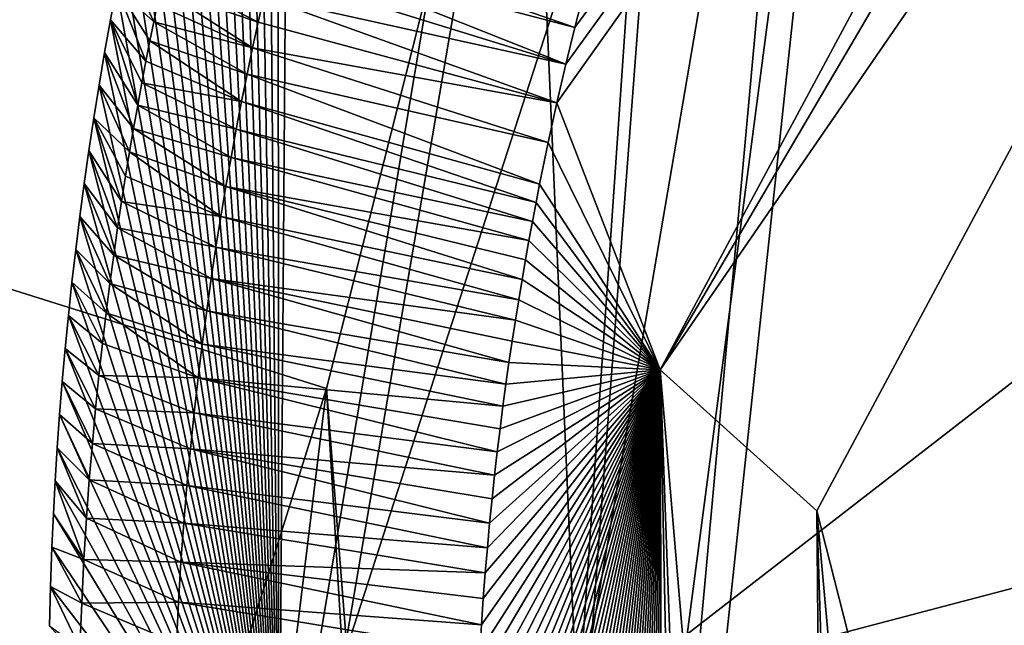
# Model space of a CAD drawing. Header units: millimetres. Extents: x -147 to 294, y -82 to 275.
# Tile 152 of 256: x 222.04 to 224.09, y 153.55 to 154.81. Entities that reach past the tile are written whole.
import ezdxf

# ---------------------------------------------------------------- set-up
doc = ezdxf.new("R2010")
doc.units = ezdxf.units.MM
doc.header["$LTSCALE"] = 67.506716
for name, color, linetype in [('1826', 7, 'CONTINUOUS'), ('3300', 7, 'CONTINUOUS'), ('3423', 7, 'CONTINUOUS'), ('3531', 7, 'CONTINUOUS'), ('3842', 7, 'CONTINUOUS'), ('3911', 7, 'CONTINUOUS'), ('3912', 7, 'CONTINUOUS'), ('3921', 7, 'CONTINUOUS'), ('3922', 7, 'CONTINUOUS'), ('3993', 7, 'CONTINUOUS'), ('3994', 7, 'CONTINUOUS'), ('3995', 7, 'CONTINUOUS'), ('3996', 7, 'CONTINUOUS'), ('3997', 7, 'CONTINUOUS'), ('762', 7, 'CONTINUOUS'), ('978', 7, 'CONTINUOUS')]:
    doc.layers.add(name, color=color, linetype=linetype)

msp = doc.modelspace()

# ---------------------------------------------------------------- linework, layer by layer
at = {"layer": '1826', "linetype": 'CONTINUOUS'}
for points in [[(216.0442, 162.2919, -24.5432), (208.6861, 158.6006, -27.3882), (222.136, 147.8485, -26.4113), (216.0442, 162.2919, -24.5432)], [(223.4599, 156.5902, -24.7119), (216.0442, 162.2919, -24.5432), (222.9578, 149.9564, -25.856), (223.4599, 156.5902, -24.7119)], [(222.9578, 149.9564, -25.856), (216.0442, 162.2919, -24.5432), (223.2893, 147.7271, -26.0178), (222.9578, 149.9564, -25.856)], [(223.2893, 147.7271, -26.0178), (216.0442, 162.2919, -24.5432), (222.7519, 147.7824, -26.1957), (223.2893, 147.7271, -26.0178)], [(222.7519, 147.7824, -26.1957), (216.0442, 162.2919, -24.5432), (222.136, 147.8485, -26.4113), (222.7519, 147.7824, -26.1957)], [(222.136, 147.8485, -26.4113), (208.6861, 158.6006, -27.3882), (221.514, 147.9182, -26.6418), (222.136, 147.8485, -26.4113)]]:
    msp.add_3dface(points, dxfattribs=at)
at = {"layer": '3300', "linetype": 'CONTINUOUS'}
for points in [[(223.4599, 156.5902, -24.7119), (222.9578, 149.9564, -25.856), (223.8761, 156.9551, -24.6531), (223.4599, 156.5902, -24.7119)], [(222.9578, 149.9564, -25.856), (223.1334, 150.0233, -25.8879), (223.8761, 156.9551, -24.6531), (222.9578, 149.9564, -25.856)], [(223.8761, 156.9551, -24.6531), (223.1334, 150.0233, -25.8879), (223.7389, 156.6563, -24.9092), (223.8761, 156.9551, -24.6531)], [(223.7389, 156.6563, -24.9092), (223.1334, 150.0233, -25.8879), (222.7102, 153.4755, -25.6773), (223.7389, 156.6563, -24.9092)]]:
    msp.add_3dface(points, dxfattribs=at)
at = {"layer": '3423', "linetype": 'CONTINUOUS'}
for points in [[(223.7389, 156.6563, -24.9092), (222.7102, 153.4755, -25.6773), (223.079, 155.6343, -26.0214), (223.7389, 156.6563, -24.9092)], [(223.079, 155.6343, -26.0214), (222.7102, 153.4755, -25.6773), (222.6768, 154.0417, -26.3854), (223.079, 155.6343, -26.0214)], [(222.6768, 154.0417, -26.3854), (222.7102, 153.4755, -25.6773), (222.9265, 150.8457, -26.7926), (222.6768, 154.0417, -26.3854)]]:
    msp.add_3dface(points, dxfattribs=at)
at = {"layer": '3531', "linetype": 'CONTINUOUS'}
for points in [[(221.8767, 156.2445, -26.5034), (223.079, 155.6343, -26.0214), (221.3794, 154.4489, -26.9387), (221.8767, 156.2445, -26.5034)], [(223.079, 155.6343, -26.0214), (222.6768, 154.0417, -26.3854), (221.3794, 154.4489, -26.9387), (223.079, 155.6343, -26.0214)], [(222.6768, 154.0417, -26.3854), (221.6122, 150.6551, -27.5605), (221.3794, 154.4489, -26.9387), (222.6768, 154.0417, -26.3854)], [(221.6122, 150.6551, -27.5605), (222.6768, 154.0417, -26.3854), (222.2774, 150.7523, -27.1741), (221.6122, 150.6551, -27.5605)], [(222.6768, 154.0417, -26.3854), (222.9265, 150.8457, -26.7926), (222.2774, 150.7523, -27.1741), (222.6768, 154.0417, -26.3854)]]:
    msp.add_3dface(points, dxfattribs=at)
at = {"layer": '3842', "linetype": 'CONTINUOUS'}
for points in [[(223.6966, 153.7869, -23.9178), (225.9175, 145.0693, -24.1648), (225.5381, 157.2287, -23.151), (223.6966, 153.7869, -23.9178)], [(224.0473, 149.9226, -24.2761), (225.9175, 145.0693, -24.1648), (223.6966, 153.7869, -23.9178), (224.0473, 149.9226, -24.2761)]]:
    msp.add_3dface(points, dxfattribs=at)
at = {"layer": '3911', "linetype": 'CONTINUOUS'}
for points in [[(223.1558, 154.6358, -26.0873), (225.2577, 157.5928, -23.5057), (223.1742, 154.7156, -26.0697), (223.1558, 154.6358, -26.0873)], [(225.2577, 157.5928, -23.5057), (223.1558, 154.6358, -26.0873), (223.3703, 154.08, -24.2859), (225.2577, 157.5928, -23.5057)], [(223.1742, 154.7156, -26.0697), (225.2577, 157.5928, -23.5057), (223.1929, 154.7923, -26.0526), (223.1742, 154.7156, -26.0697)], [(223.1929, 154.7923, -26.0526), (225.2577, 157.5928, -23.5057), (223.2117, 154.866, -26.036), (223.1929, 154.7923, -26.0526)], [(223.1558, 154.6358, -26.0873), (223.1376, 154.5528, -26.1053), (223.3703, 154.08, -24.2859), (223.1558, 154.6358, -26.0873)], [(223.1376, 154.5528, -26.1053), (223.1198, 154.4664, -26.1238), (223.3703, 154.08, -24.2859), (223.1376, 154.5528, -26.1053)], [(223.1198, 154.4664, -26.1238), (223.1123, 154.428, -26.1319), (223.3703, 154.08, -24.2859), (223.1198, 154.4664, -26.1238)], [(223.1123, 154.428, -26.1319), (223.1049, 154.389, -26.1402), (223.3703, 154.08, -24.2859), (223.1123, 154.428, -26.1319)], [(223.1049, 154.389, -26.1402), (223.0975, 154.3494, -26.1485), (223.3703, 154.08, -24.2859), (223.1049, 154.389, -26.1402)], [(223.0975, 154.3494, -26.1485), (223.0903, 154.309, -26.1568), (223.3703, 154.08, -24.2859), (223.0975, 154.3494, -26.1485)], [(223.0903, 154.309, -26.1568), (223.0832, 154.2678, -26.1653), (223.3703, 154.08, -24.2859), (223.0903, 154.309, -26.1568)], [(223.0832, 154.2678, -26.1653), (223.0762, 154.2259, -26.1739), (223.3703, 154.08, -24.2859), (223.0832, 154.2678, -26.1653)], [(223.0762, 154.2259, -26.1739), (223.0693, 154.1832, -26.1825), (223.3703, 154.08, -24.2859), (223.0762, 154.2259, -26.1739)], [(223.0693, 154.1832, -26.1825), (223.0626, 154.1397, -26.1913), (223.3703, 154.08, -24.2859), (223.0693, 154.1832, -26.1825)], [(223.0626, 154.1397, -26.1913), (223.056, 154.0955, -26.2001), (223.3703, 154.08, -24.2859), (223.0626, 154.1397, -26.1913)], [(223.056, 154.0955, -26.2001), (223.0497, 154.0504, -26.209), (223.3703, 154.08, -24.2859), (223.056, 154.0955, -26.2001)], [(222.983, 153.0748, -26.3792), (222.9833, 153.0101, -26.3888), (223.3703, 154.08, -24.2859), (222.983, 153.0748, -26.3792)], [(222.9833, 153.1382, -26.3695), (222.983, 153.0748, -26.3792), (223.3703, 154.08, -24.2859), (222.9833, 153.1382, -26.3695)], [(222.9833, 153.0101, -26.3888), (222.9842, 152.9441, -26.3984), (223.3703, 154.08, -24.2859), (222.9833, 153.0101, -26.3888)], [(222.9841, 153.2005, -26.3598), (222.9833, 153.1382, -26.3695), (223.3703, 154.08, -24.2859), (222.9841, 153.2005, -26.3598)], [(222.9855, 153.2616, -26.3501), (222.9841, 153.2005, -26.3598), (223.3703, 154.08, -24.2859), (222.9855, 153.2616, -26.3501)], [(222.9842, 152.9441, -26.3984), (222.9857, 152.8767, -26.408), (223.3703, 154.08, -24.2859), (222.9842, 152.9441, -26.3984)], [(222.9872, 153.3215, -26.3404), (222.9855, 153.2616, -26.3501), (223.3703, 154.08, -24.2859), (222.9872, 153.3215, -26.3404)], [(222.9857, 152.8767, -26.408), (222.988, 152.8079, -26.4175), (223.3703, 154.08, -24.2859), (222.9857, 152.8767, -26.408)], [(222.9895, 153.3803, -26.3307), (222.9872, 153.3215, -26.3404), (223.3703, 154.08, -24.2859), (222.9895, 153.3803, -26.3307)], [(222.988, 152.8079, -26.4175), (222.9909, 152.7374, -26.427), (223.3703, 154.08, -24.2859), (222.988, 152.8079, -26.4175)], [(222.9922, 153.4379, -26.3211), (222.9895, 153.3803, -26.3307), (223.3703, 154.08, -24.2859), (222.9922, 153.4379, -26.3211)], [(222.9909, 152.7374, -26.427), (222.9946, 152.6653, -26.4364), (223.3703, 154.08, -24.2859), (222.9909, 152.7374, -26.427)], [(222.9952, 153.4944, -26.3115), (222.9922, 153.4379, -26.3211), (223.3703, 154.08, -24.2859), (222.9952, 153.4944, -26.3115)], [(222.9946, 152.6653, -26.4364), (222.9992, 152.5916, -26.4457), (223.3703, 154.08, -24.2859), (222.9946, 152.6653, -26.4364)], [(222.9987, 153.5499, -26.3019), (222.9952, 153.4944, -26.3115), (223.3703, 154.08, -24.2859), (222.9987, 153.5499, -26.3019)], [(223.0025, 153.6044, -26.2923), (222.9987, 153.5499, -26.3019), (223.3703, 154.08, -24.2859), (223.0025, 153.6044, -26.2923)], [(222.9992, 152.5916, -26.4457), (223.0046, 152.5165, -26.4549), (223.3703, 154.08, -24.2859), (222.9992, 152.5916, -26.4457)], [(223.0066, 153.6579, -26.2828), (223.0025, 153.6044, -26.2923), (223.3703, 154.08, -24.2859), (223.0066, 153.6579, -26.2828)], [(223.0046, 152.5165, -26.4549), (223.0108, 152.44, -26.4639), (223.3703, 154.08, -24.2859), (223.0046, 152.5165, -26.4549)], [(223.0111, 153.7102, -26.2734), (223.0066, 153.6579, -26.2828), (223.3703, 154.08, -24.2859), (223.0111, 153.7102, -26.2734)], [(223.0108, 152.44, -26.4639), (223.018, 152.3622, -26.4727), (223.3703, 154.08, -24.2859), (223.0108, 152.44, -26.4639)], [(223.0158, 153.7615, -26.264), (223.0111, 153.7102, -26.2734), (223.3703, 154.08, -24.2859), (223.0158, 153.7615, -26.264)], [(223.0209, 153.8119, -26.2547), (223.0158, 153.7615, -26.264), (223.3703, 154.08, -24.2859), (223.0209, 153.8119, -26.2547)], [(223.018, 152.3622, -26.4727), (223.0261, 152.2832, -26.4813), (223.3703, 154.08, -24.2859), (223.018, 152.3622, -26.4727)], [(223.0262, 153.8614, -26.2454), (223.0209, 153.8119, -26.2547), (223.3703, 154.08, -24.2859), (223.0262, 153.8614, -26.2454)], [(223.0261, 152.2832, -26.4813), (223.0353, 152.2022, -26.4897), (223.3703, 154.08, -24.2859), (223.0261, 152.2832, -26.4813)], [(223.0317, 153.91, -26.2362), (223.0262, 153.8614, -26.2454), (223.3703, 154.08, -24.2859), (223.0317, 153.91, -26.2362)], [(223.0375, 153.9577, -26.227), (223.0317, 153.91, -26.2362), (223.3703, 154.08, -24.2859), (223.0375, 153.9577, -26.227)], [(223.0353, 152.2022, -26.4897), (223.0456, 152.1195, -26.4979), (223.3703, 154.08, -24.2859), (223.0353, 152.2022, -26.4897)], [(223.0435, 154.0045, -26.218), (223.0375, 153.9577, -26.227), (223.3703, 154.08, -24.2859), (223.0435, 154.0045, -26.218)], [(223.0497, 154.0504, -26.209), (223.0435, 154.0045, -26.218), (223.3703, 154.08, -24.2859), (223.0497, 154.0504, -26.209)], [(223.0456, 152.1195, -26.4979), (223.0571, 152.0354, -26.5057), (223.3703, 154.08, -24.2859), (223.0456, 152.1195, -26.4979)], [(223.0571, 152.0354, -26.5057), (223.0696, 151.9504, -26.5133), (223.3703, 154.08, -24.2859), (223.0571, 152.0354, -26.5057)], [(223.0696, 151.9504, -26.5133), (223.0832, 151.8649, -26.5203), (223.3703, 154.08, -24.2859), (223.0696, 151.9504, -26.5133)], [(223.0832, 151.8649, -26.5203), (223.0978, 151.7795, -26.527), (223.3703, 154.08, -24.2859), (223.0832, 151.8649, -26.5203)], [(223.0978, 151.7795, -26.527), (223.1134, 151.6939, -26.5331), (223.3703, 154.08, -24.2859), (223.0978, 151.7795, -26.527)], [(223.1134, 151.6939, -26.5331), (223.1301, 151.6075, -26.5389), (223.3703, 154.08, -24.2859), (223.1134, 151.6939, -26.5331)], [(223.1301, 151.6075, -26.5389), (223.1479, 151.5206, -26.5441), (223.3703, 154.08, -24.2859), (223.1301, 151.6075, -26.5389)], [(223.1479, 151.5206, -26.5441), (223.1669, 151.4335, -26.5489), (223.3703, 154.08, -24.2859), (223.1479, 151.5206, -26.5441)], [(223.1669, 151.4335, -26.5489), (223.1868, 151.3462, -26.5532), (223.3703, 154.08, -24.2859), (223.1669, 151.4335, -26.5489)], [(223.1868, 151.3462, -26.5532), (223.2078, 151.2593, -26.557), (223.3703, 154.08, -24.2859), (223.1868, 151.3462, -26.5532)], [(223.2078, 151.2593, -26.557), (223.2296, 151.1728, -26.5602), (223.3703, 154.08, -24.2859), (223.2078, 151.2593, -26.557)], [(223.2296, 151.1728, -26.5602), (223.2525, 151.0866, -26.5629), (223.3703, 154.08, -24.2859), (223.2296, 151.1728, -26.5602)], [(223.2525, 151.0866, -26.5629), (223.2763, 151.0006, -26.565), (223.3703, 154.08, -24.2859), (223.2525, 151.0866, -26.5629)], [(223.2763, 151.0006, -26.565), (223.3011, 150.9149, -26.5667), (223.3703, 154.08, -24.2859), (223.2763, 151.0006, -26.565)], [(223.3011, 150.9149, -26.5667), (223.3268, 150.8294, -26.5678), (223.3703, 154.08, -24.2859), (223.3011, 150.9149, -26.5667)], [(223.3268, 150.8294, -26.5678), (223.3535, 150.7442, -26.5683), (223.3703, 154.08, -24.2859), (223.3268, 150.8294, -26.5678)], [(223.3535, 150.7442, -26.5683), (223.381, 150.6594, -26.5684), (223.3703, 154.08, -24.2859), (223.3535, 150.7442, -26.5683)], [(223.508, 150.3025, -26.5727), (223.7321, 149.7989, -24.7411), (223.3703, 154.08, -24.2859), (223.508, 150.3025, -26.5727)], [(223.4422, 150.4811, -26.5721), (223.508, 150.3025, -26.5727), (223.3703, 154.08, -24.2859), (223.4422, 150.4811, -26.5721)], [(223.381, 150.6594, -26.5684), (223.4422, 150.4811, -26.5721), (223.3703, 154.08, -24.2859), (223.381, 150.6594, -26.5684)]]:
    msp.add_3dface(points, dxfattribs=at)
at = {"layer": '3912', "linetype": 'CONTINUOUS'}
for points in [[(225.2577, 157.5928, -23.5057), (223.3703, 154.08, -24.2859), (225.3457, 157.444, -23.259), (225.2577, 157.5928, -23.5057)], [(223.3703, 154.08, -24.2859), (225.5381, 157.2287, -23.151), (225.3457, 157.444, -23.259), (223.3703, 154.08, -24.2859)], [(223.6966, 153.7869, -23.9178), (225.5381, 157.2287, -23.151), (223.3703, 154.08, -24.2859), (223.6966, 153.7869, -23.9178)], [(223.7321, 149.7989, -24.7411), (223.6966, 153.7869, -23.9178), (223.3703, 154.08, -24.2859), (223.7321, 149.7989, -24.7411)], [(224.0473, 149.9226, -24.2761), (223.6966, 153.7869, -23.9178), (223.8208, 149.8348, -24.455), (224.0473, 149.9226, -24.2761)], [(223.6966, 153.7869, -23.9178), (223.7321, 149.7989, -24.7411), (223.8208, 149.8348, -24.455), (223.6966, 153.7869, -23.9178)]]:
    msp.add_3dface(points, dxfattribs=at)
at = {"layer": '3921', "linetype": 'CONTINUOUS'}
for points in [[(223.618, 155.8074, -27.017), (224.5633, 154.4118, -26.9452), (223.1987, 153.354, -27.4999), (223.618, 155.8074, -27.017)], [(223.1987, 153.354, -27.4999), (224.5633, 154.4118, -26.9452), (224.4785, 152.7311, -27.1766), (223.1987, 153.354, -27.4999)]]:
    msp.add_3dface(points, dxfattribs=at)
at = {"layer": '3922', "linetype": 'CONTINUOUS'}
msp.add_3dface([(224.5633, 154.4118, -26.9452), (223.618, 155.8074, -27.017), (224.663, 154.8088, -26.8367), (224.5633, 154.4118, -26.9452)], dxfattribs=at)
at = {"layer": '3993', "linetype": 'CONTINUOUS'}
for points in [[(223.082, 156.0223, -27.0161), (223.1987, 153.354, -27.4999), (222.5776, 153.0106, -27.6249), (223.082, 156.0223, -27.0161)], [(223.1987, 153.354, -27.4999), (223.082, 156.0223, -27.0161), (223.3748, 155.9113, -27.0438), (223.1987, 153.354, -27.4999)], [(223.618, 155.8074, -27.017), (223.1987, 153.354, -27.4999), (223.3748, 155.9113, -27.0438), (223.618, 155.8074, -27.017)]]:
    msp.add_3dface(points, dxfattribs=at)
at = {"layer": '3994', "linetype": 'CONTINUOUS'}
for points in [[(222.6, 156.1482, -26.9301), (222.5776, 153.0106, -27.6249), (222.5754, 156.0823, -26.9463), (222.6, 156.1482, -26.9301)], [(223.082, 156.0223, -27.0161), (222.5776, 153.0106, -27.6249), (222.6, 156.1482, -26.9301), (223.082, 156.0223, -27.0161)], [(222.5754, 156.0823, -26.9463), (222.5776, 153.0106, -27.6249), (222.5515, 156.0163, -26.9625), (222.5754, 156.0823, -26.9463)], [(222.5515, 156.0163, -26.9625), (222.5776, 153.0106, -27.6249), (222.5282, 155.9501, -26.9786), (222.5515, 156.0163, -26.9625)], [(222.5282, 155.9501, -26.9786), (222.5776, 153.0106, -27.6249), (222.5056, 155.8838, -26.9947), (222.5282, 155.9501, -26.9786)], [(222.5056, 155.8838, -26.9947), (222.5776, 153.0106, -27.6249), (222.4835, 155.8172, -27.0107), (222.5056, 155.8838, -26.9947)], [(222.4835, 155.8172, -27.0107), (222.5776, 153.0106, -27.6249), (222.462, 155.7506, -27.0267), (222.4835, 155.8172, -27.0107)], [(222.462, 155.7506, -27.0267), (222.5776, 153.0106, -27.6249), (222.4412, 155.6837, -27.0426), (222.462, 155.7506, -27.0267)], [(222.4412, 155.6837, -27.0426), (222.5776, 153.0106, -27.6249), (222.421, 155.6168, -27.0584), (222.4412, 155.6837, -27.0426)], [(222.421, 155.6168, -27.0584), (222.5776, 153.0106, -27.6249), (222.4014, 155.5497, -27.0742), (222.421, 155.6168, -27.0584)], [(222.4014, 155.5497, -27.0742), (222.5776, 153.0106, -27.6249), (222.3824, 155.4825, -27.0899), (222.4014, 155.5497, -27.0742)], [(222.3824, 155.4825, -27.0899), (222.5776, 153.0106, -27.6249), (222.3641, 155.4153, -27.1055), (222.3824, 155.4825, -27.0899)], [(222.3641, 155.4153, -27.1055), (222.5776, 153.0106, -27.6249), (222.3463, 155.348, -27.121), (222.3641, 155.4153, -27.1055)], [(222.3463, 155.348, -27.121), (222.5776, 153.0106, -27.6249), (222.3292, 155.2806, -27.1365), (222.3463, 155.348, -27.121)], [(222.3292, 155.2806, -27.1365), (222.5776, 153.0106, -27.6249), (222.3128, 155.2132, -27.1518), (222.3292, 155.2806, -27.1365)], [(222.3128, 155.2132, -27.1518), (222.5776, 153.0106, -27.6249), (222.2969, 155.1457, -27.167), (222.3128, 155.2132, -27.1518)], [(222.2969, 155.1457, -27.167), (222.5776, 153.0106, -27.6249), (222.2817, 155.0782, -27.1821), (222.2969, 155.1457, -27.167)], [(222.2817, 155.0782, -27.1821), (222.5776, 153.0106, -27.6249), (222.2671, 155.0107, -27.1972), (222.2817, 155.0782, -27.1821)], [(222.2671, 155.0107, -27.1972), (222.5776, 153.0106, -27.6249), (222.2532, 154.9432, -27.212), (222.2671, 155.0107, -27.1972)], [(222.2532, 154.9432, -27.212), (222.5776, 153.0106, -27.6249), (222.2399, 154.8757, -27.2268), (222.2532, 154.9432, -27.212)], [(222.2399, 154.8757, -27.2268), (222.5776, 153.0106, -27.6249), (222.2271, 154.8081, -27.2415), (222.2399, 154.8757, -27.2268)], [(222.2271, 154.8081, -27.2415), (222.5776, 153.0106, -27.6249), (222.215, 154.7403, -27.2561), (222.2271, 154.8081, -27.2415)], [(222.215, 154.7403, -27.2561), (222.5776, 153.0106, -27.6249), (222.2035, 154.6724, -27.2706), (222.215, 154.7403, -27.2561)], [(222.2035, 154.6724, -27.2706), (222.5776, 153.0106, -27.6249), (222.1926, 154.6043, -27.2849), (222.2035, 154.6724, -27.2706)], [(222.1926, 154.6043, -27.2849), (222.5776, 153.0106, -27.6249), (222.1823, 154.5361, -27.2992), (222.1926, 154.6043, -27.2849)], [(222.1823, 154.5361, -27.2992), (222.5776, 153.0106, -27.6249), (222.1726, 154.4678, -27.3134), (222.1823, 154.5361, -27.2992)], [(222.1726, 154.4678, -27.3134), (222.5776, 153.0106, -27.6249), (222.1634, 154.3994, -27.3274), (222.1726, 154.4678, -27.3134)], [(222.1634, 154.3994, -27.3274), (222.5776, 153.0106, -27.6249), (222.1549, 154.3308, -27.3414), (222.1634, 154.3994, -27.3274)], [(222.1549, 154.3308, -27.3414), (222.5776, 153.0106, -27.6249), (222.147, 154.2622, -27.3552), (222.1549, 154.3308, -27.3414)], [(222.147, 154.2622, -27.3552), (222.5776, 153.0106, -27.6249), (222.1397, 154.1934, -27.3689), (222.147, 154.2622, -27.3552)], [(222.1397, 154.1934, -27.3689), (222.5776, 153.0106, -27.6249), (222.133, 154.1246, -27.3824), (222.1397, 154.1934, -27.3689)], [(222.133, 154.1246, -27.3824), (222.5776, 153.0106, -27.6249), (222.1269, 154.0558, -27.3959), (222.133, 154.1246, -27.3824)], [(222.1269, 154.0558, -27.3959), (222.5776, 153.0106, -27.6249), (222.1214, 153.987, -27.4091), (222.1269, 154.0558, -27.3959)], [(222.1214, 153.987, -27.4091), (222.5776, 153.0106, -27.6249), (222.1165, 153.9181, -27.4222), (222.1214, 153.987, -27.4091)], [(222.1165, 153.9181, -27.4222), (222.5776, 153.0106, -27.6249), (222.1122, 153.8493, -27.4352), (222.1165, 153.9181, -27.4222)], [(222.1122, 153.8493, -27.4352), (222.5776, 153.0106, -27.6249), (222.1085, 153.7805, -27.448), (222.1122, 153.8493, -27.4352)], [(222.1085, 153.7805, -27.448), (222.5776, 153.0106, -27.6249), (222.1054, 153.7117, -27.4606), (222.1085, 153.7805, -27.448)], [(222.1054, 153.7117, -27.4606), (222.5776, 153.0106, -27.6249), (222.1025, 153.6299, -27.4754), (222.1054, 153.7117, -27.4606)], [(222.1025, 153.6299, -27.4754), (222.5776, 153.0106, -27.6249), (222.1005, 153.5478, -27.49), (222.1025, 153.6299, -27.4754)]]:
    msp.add_3dface(points, dxfattribs=at)
at = {"layer": '3995', "linetype": 'CONTINUOUS'}
for points in [[(222.2532, 154.9432, -27.212), (222.2399, 154.8757, -27.2268), (222.3172, 154.8039, -26.6395), (222.2532, 154.9432, -27.212)], [(222.3246, 154.8396, -26.6317), (222.2532, 154.9432, -27.212), (222.3172, 154.8039, -26.6395), (222.3246, 154.8396, -26.6317)], [(222.2399, 154.8757, -27.2268), (222.2271, 154.8081, -27.2415), (222.301, 154.7221, -26.6573), (222.2399, 154.8757, -27.2268)], [(222.3172, 154.8039, -26.6395), (222.2399, 154.8757, -27.2268), (222.3093, 154.7646, -26.6481), (222.3172, 154.8039, -26.6395)], [(222.3093, 154.7646, -26.6481), (222.2399, 154.8757, -27.2268), (222.301, 154.7221, -26.6573), (222.3093, 154.7646, -26.6481)], [(222.2271, 154.8081, -27.2415), (222.215, 154.7403, -27.2561), (222.2838, 154.6304, -26.677), (222.2271, 154.8081, -27.2415)], [(222.301, 154.7221, -26.6573), (222.2271, 154.8081, -27.2415), (222.2924, 154.6772, -26.667), (222.301, 154.7221, -26.6573)], [(222.2924, 154.6772, -26.667), (222.2271, 154.8081, -27.2415), (222.2838, 154.6304, -26.677), (222.2924, 154.6772, -26.667)], [(222.215, 154.7403, -27.2561), (222.2035, 154.6724, -27.2706), (222.2753, 154.5824, -26.6872), (222.215, 154.7403, -27.2561)], [(222.2838, 154.6304, -26.677), (222.215, 154.7403, -27.2561), (222.2753, 154.5824, -26.6872), (222.2838, 154.6304, -26.677)], [(222.2035, 154.6724, -27.2706), (222.1926, 154.6043, -27.2849), (222.2669, 154.5334, -26.6975), (222.2035, 154.6724, -27.2706)], [(222.2753, 154.5824, -26.6872), (222.2035, 154.6724, -27.2706), (222.2669, 154.5334, -26.6975), (222.2753, 154.5824, -26.6872)], [(222.1926, 154.6043, -27.2849), (222.1823, 154.5361, -27.2992), (222.2503, 154.4304, -26.719), (222.1926, 154.6043, -27.2849)], [(222.2669, 154.5334, -26.6975), (222.1926, 154.6043, -27.2849), (222.2586, 154.4828, -26.7081), (222.2669, 154.5334, -26.6975)], [(222.2586, 154.4828, -26.7081), (222.1926, 154.6043, -27.2849), (222.2503, 154.4304, -26.719), (222.2586, 154.4828, -26.7081)], [(222.1823, 154.5361, -27.2992), (222.1726, 154.4678, -27.3134), (222.2421, 154.3757, -26.7302), (222.1823, 154.5361, -27.2992)], [(222.2503, 154.4304, -26.719), (222.1823, 154.5361, -27.2992), (222.2421, 154.3757, -26.7302), (222.2503, 154.4304, -26.719)], [(222.1726, 154.4678, -27.3134), (222.1634, 154.3994, -27.3274), (222.234, 154.3189, -26.7419), (222.1726, 154.4678, -27.3134)], [(222.2421, 154.3757, -26.7302), (222.1726, 154.4678, -27.3134), (222.234, 154.3189, -26.7419), (222.2421, 154.3757, -26.7302)], [(222.1634, 154.3994, -27.3274), (222.1549, 154.3308, -27.3414), (222.226, 154.2601, -26.7537), (222.1634, 154.3994, -27.3274)], [(222.234, 154.3189, -26.7419), (222.1634, 154.3994, -27.3274), (222.226, 154.2601, -26.7537), (222.234, 154.3189, -26.7419)], [(222.1549, 154.3308, -27.3414), (222.147, 154.2622, -27.3552), (222.2183, 154.1991, -26.766), (222.1549, 154.3308, -27.3414)], [(222.226, 154.2601, -26.7537), (222.1549, 154.3308, -27.3414), (222.2183, 154.1991, -26.766), (222.226, 154.2601, -26.7537)], [(222.147, 154.2622, -27.3552), (222.1397, 154.1934, -27.3689), (222.2107, 154.1353, -26.7786), (222.147, 154.2622, -27.3552)], [(222.2183, 154.1991, -26.766), (222.147, 154.2622, -27.3552), (222.2107, 154.1353, -26.7786), (222.2183, 154.1991, -26.766)], [(222.1397, 154.1934, -27.3689), (222.133, 154.1246, -27.3824), (222.2033, 154.0684, -26.7917), (222.1397, 154.1934, -27.3689)], [(222.2107, 154.1353, -26.7786), (222.1397, 154.1934, -27.3689), (222.2033, 154.0684, -26.7917), (222.2107, 154.1353, -26.7786)], [(222.133, 154.1246, -27.3824), (222.1269, 154.0558, -27.3959), (222.1962, 153.9989, -26.8052), (222.133, 154.1246, -27.3824)], [(222.2033, 154.0684, -26.7917), (222.133, 154.1246, -27.3824), (222.1962, 153.9989, -26.8052), (222.2033, 154.0684, -26.7917)], [(222.1269, 154.0558, -27.3959), (222.1214, 153.987, -27.4091), (222.1895, 153.9268, -26.819), (222.1269, 154.0558, -27.3959)], [(222.1962, 153.9989, -26.8052), (222.1269, 154.0558, -27.3959), (222.1895, 153.9268, -26.819), (222.1962, 153.9989, -26.8052)], [(222.1214, 153.987, -27.4091), (222.1165, 153.9181, -27.4222), (222.1832, 153.8512, -26.8333), (222.1214, 153.987, -27.4091)], [(222.1895, 153.9268, -26.819), (222.1214, 153.987, -27.4091), (222.1832, 153.8512, -26.8333), (222.1895, 153.9268, -26.819)], [(222.1165, 153.9181, -27.4222), (222.1122, 153.8493, -27.4352), (222.1774, 153.7715, -26.8481), (222.1165, 153.9181, -27.4222)], [(222.1832, 153.8512, -26.8333), (222.1165, 153.9181, -27.4222), (222.1774, 153.7715, -26.8481), (222.1832, 153.8512, -26.8333)], [(222.1122, 153.8493, -27.4352), (222.1085, 153.7805, -27.448), (222.172, 153.686, -26.8638), (222.1122, 153.8493, -27.4352)], [(222.1774, 153.7715, -26.8481), (222.1122, 153.8493, -27.4352), (222.172, 153.686, -26.8638), (222.1774, 153.7715, -26.8481)], [(222.1085, 153.7805, -27.448), (222.1054, 153.7117, -27.4606), (222.172, 153.686, -26.8638), (222.1085, 153.7805, -27.448)], [(222.1054, 153.7117, -27.4606), (222.1025, 153.6299, -27.4754), (222.1674, 153.5952, -26.8801), (222.1054, 153.7117, -27.4606)], [(222.172, 153.686, -26.8638), (222.1054, 153.7117, -27.4606), (222.1674, 153.5952, -26.8801), (222.172, 153.686, -26.8638)], [(222.1025, 153.6299, -27.4754), (222.1005, 153.5478, -27.49), (222.1636, 153.5018, -26.8966), (222.1025, 153.6299, -27.4754)], [(222.1674, 153.5952, -26.8801), (222.1025, 153.6299, -27.4754), (222.1636, 153.5018, -26.8966), (222.1674, 153.5952, -26.8801)]]:
    msp.add_3dface(points, dxfattribs=at)
at = {"layer": '3996', "linetype": 'CONTINUOUS'}
for points in [[(222.3385, 154.9044, -26.6174), (222.3316, 154.8727, -26.6244), (222.5342, 154.8032, -26.3531), (222.3385, 154.9044, -26.6174)], [(222.5459, 154.8555, -26.3415), (222.3385, 154.9044, -26.6174), (222.5342, 154.8032, -26.3531), (222.5459, 154.8555, -26.3415)], [(222.3316, 154.8727, -26.6244), (222.3246, 154.8396, -26.6317), (222.5226, 154.7497, -26.3649), (222.3316, 154.8727, -26.6244)], [(222.5342, 154.8032, -26.3531), (222.3316, 154.8727, -26.6244), (222.5226, 154.7497, -26.3649), (222.5342, 154.8032, -26.3531)], [(222.3246, 154.8396, -26.6317), (222.3172, 154.8039, -26.6395), (222.5226, 154.7497, -26.3649), (222.3246, 154.8396, -26.6317)], [(222.3172, 154.8039, -26.6395), (222.3093, 154.7646, -26.6481), (222.5112, 154.6948, -26.3769), (222.3172, 154.8039, -26.6395)], [(222.5226, 154.7497, -26.3649), (222.3172, 154.8039, -26.6395), (222.5112, 154.6948, -26.3769), (222.5226, 154.7497, -26.3649)], [(222.3093, 154.7646, -26.6481), (222.301, 154.7221, -26.6573), (222.4999, 154.6386, -26.3891), (222.3093, 154.7646, -26.6481)], [(222.5112, 154.6948, -26.3769), (222.3093, 154.7646, -26.6481), (222.4999, 154.6386, -26.3891), (222.5112, 154.6948, -26.3769)], [(222.301, 154.7221, -26.6573), (222.2924, 154.6772, -26.667), (222.4999, 154.6386, -26.3891), (222.301, 154.7221, -26.6573)], [(222.2924, 154.6772, -26.667), (222.2838, 154.6304, -26.677), (222.4888, 154.581, -26.4016), (222.2924, 154.6772, -26.667)], [(222.4999, 154.6386, -26.3891), (222.2924, 154.6772, -26.667), (222.4888, 154.581, -26.4016), (222.4999, 154.6386, -26.3891)], [(222.2838, 154.6304, -26.677), (222.2753, 154.5824, -26.6872), (222.4779, 154.5218, -26.4142), (222.2838, 154.6304, -26.677)], [(222.4888, 154.581, -26.4016), (222.2838, 154.6304, -26.677), (222.4779, 154.5218, -26.4142), (222.4888, 154.581, -26.4016)], [(222.2753, 154.5824, -26.6872), (222.2669, 154.5334, -26.6975), (222.4672, 154.4612, -26.427), (222.2753, 154.5824, -26.6872)], [(222.4779, 154.5218, -26.4142), (222.2753, 154.5824, -26.6872), (222.4672, 154.4612, -26.427), (222.4779, 154.5218, -26.4142)], [(222.2669, 154.5334, -26.6975), (222.2586, 154.4828, -26.7081), (222.4568, 154.3991, -26.4401), (222.2669, 154.5334, -26.6975)], [(222.4672, 154.4612, -26.427), (222.2669, 154.5334, -26.6975), (222.4568, 154.3991, -26.4401), (222.4672, 154.4612, -26.427)], [(222.2586, 154.4828, -26.7081), (222.2503, 154.4304, -26.719), (222.4568, 154.3991, -26.4401), (222.2586, 154.4828, -26.7081)], [(222.2503, 154.4304, -26.719), (222.2421, 154.3757, -26.7302), (222.4466, 154.3354, -26.4533), (222.2503, 154.4304, -26.719)], [(222.4568, 154.3991, -26.4401), (222.2503, 154.4304, -26.719), (222.4466, 154.3354, -26.4533), (222.4568, 154.3991, -26.4401)], [(222.2421, 154.3757, -26.7302), (222.234, 154.3189, -26.7419), (222.4368, 154.2699, -26.4668), (222.2421, 154.3757, -26.7302)], [(222.4466, 154.3354, -26.4533), (222.2421, 154.3757, -26.7302), (222.4368, 154.2699, -26.4668), (222.4466, 154.3354, -26.4533)], [(222.234, 154.3189, -26.7419), (222.226, 154.2601, -26.7537), (222.4273, 154.2027, -26.4805), (222.234, 154.3189, -26.7419)], [(222.4368, 154.2699, -26.4668), (222.234, 154.3189, -26.7419), (222.4273, 154.2027, -26.4805), (222.4368, 154.2699, -26.4668)], [(222.226, 154.2601, -26.7537), (222.2183, 154.1991, -26.766), (222.4182, 154.1339, -26.4944), (222.226, 154.2601, -26.7537)], [(222.4273, 154.2027, -26.4805), (222.226, 154.2601, -26.7537), (222.4182, 154.1339, -26.4944), (222.4273, 154.2027, -26.4805)], [(222.2183, 154.1991, -26.766), (222.2107, 154.1353, -26.7786), (222.4095, 154.0633, -26.5084), (222.2183, 154.1991, -26.766)], [(222.4182, 154.1339, -26.4944), (222.2183, 154.1991, -26.766), (222.4095, 154.0633, -26.5084), (222.4182, 154.1339, -26.4944)], [(222.2107, 154.1353, -26.7786), (222.2033, 154.0684, -26.7917), (222.4095, 154.0633, -26.5084), (222.2107, 154.1353, -26.7786)], [(222.2033, 154.0684, -26.7917), (222.1962, 153.9989, -26.8052), (222.4012, 153.9907, -26.5227), (222.2033, 154.0684, -26.7917)], [(222.4095, 154.0633, -26.5084), (222.2033, 154.0684, -26.7917), (222.4012, 153.9907, -26.5227), (222.4095, 154.0633, -26.5084)], [(222.1962, 153.9989, -26.8052), (222.1895, 153.9268, -26.819), (222.3935, 153.916, -26.5372), (222.1962, 153.9989, -26.8052)], [(222.4012, 153.9907, -26.5227), (222.1962, 153.9989, -26.8052), (222.3935, 153.916, -26.5372), (222.4012, 153.9907, -26.5227)], [(222.1895, 153.9268, -26.819), (222.1832, 153.8512, -26.8333), (222.3863, 153.8395, -26.5519), (222.1895, 153.9268, -26.819)], [(222.3935, 153.916, -26.5372), (222.1895, 153.9268, -26.819), (222.3863, 153.8395, -26.5519), (222.3935, 153.916, -26.5372)], [(222.1832, 153.8512, -26.8333), (222.1774, 153.7715, -26.8481), (222.3797, 153.761, -26.5667), (222.1832, 153.8512, -26.8333)], [(222.3863, 153.8395, -26.5519), (222.1832, 153.8512, -26.8333), (222.3797, 153.761, -26.5667), (222.3863, 153.8395, -26.5519)], [(222.1774, 153.7715, -26.8481), (222.172, 153.686, -26.8638), (222.3738, 153.6803, -26.5817), (222.1774, 153.7715, -26.8481)], [(222.3797, 153.761, -26.5667), (222.1774, 153.7715, -26.8481), (222.3738, 153.6803, -26.5817), (222.3797, 153.761, -26.5667)], [(222.172, 153.686, -26.8638), (222.1674, 153.5952, -26.8801), (222.3686, 153.5972, -26.5969), (222.172, 153.686, -26.8638)], [(222.3738, 153.6803, -26.5817), (222.172, 153.686, -26.8638), (222.3686, 153.5972, -26.5969), (222.3738, 153.6803, -26.5817)], [(222.1674, 153.5952, -26.8801), (222.1636, 153.5018, -26.8966), (222.3642, 153.5119, -26.6122), (222.1674, 153.5952, -26.8801)], [(222.3686, 153.5972, -26.5969), (222.1674, 153.5952, -26.8801), (222.3642, 153.5119, -26.6122), (222.3686, 153.5972, -26.5969)]]:
    msp.add_3dface(points, dxfattribs=at)
at = {"layer": '3997', "linetype": 'CONTINUOUS'}
for points in [[(223.1929, 154.7923, -26.0526), (222.5814, 155.0048, -26.308), (222.5695, 154.9562, -26.319), (223.1929, 154.7923, -26.0526)], [(223.1929, 154.7923, -26.0526), (223.2117, 154.866, -26.036), (222.5814, 155.0048, -26.308), (223.1929, 154.7923, -26.0526)], [(223.1742, 154.7156, -26.0697), (222.5695, 154.9562, -26.319), (222.5577, 154.9065, -26.3301), (223.1742, 154.7156, -26.0697)], [(223.1742, 154.7156, -26.0697), (223.1929, 154.7923, -26.0526), (222.5695, 154.9562, -26.319), (223.1742, 154.7156, -26.0697)], [(223.1742, 154.7156, -26.0697), (222.5577, 154.9065, -26.3301), (222.5459, 154.8555, -26.3415), (223.1742, 154.7156, -26.0697)], [(223.1558, 154.6358, -26.0873), (222.5459, 154.8555, -26.3415), (222.5342, 154.8032, -26.3531), (223.1558, 154.6358, -26.0873)], [(223.1558, 154.6358, -26.0873), (223.1742, 154.7156, -26.0697), (222.5459, 154.8555, -26.3415), (223.1558, 154.6358, -26.0873)], [(223.1558, 154.6358, -26.0873), (222.5342, 154.8032, -26.3531), (222.5226, 154.7497, -26.3649), (223.1558, 154.6358, -26.0873)], [(223.1376, 154.5528, -26.1053), (222.5226, 154.7497, -26.3649), (222.5112, 154.6948, -26.3769), (223.1376, 154.5528, -26.1053)], [(223.1376, 154.5528, -26.1053), (223.1558, 154.6358, -26.0873), (222.5226, 154.7497, -26.3649), (223.1376, 154.5528, -26.1053)], [(223.1198, 154.4664, -26.1238), (222.5112, 154.6948, -26.3769), (222.4999, 154.6386, -26.3891), (223.1198, 154.4664, -26.1238)], [(223.1198, 154.4664, -26.1238), (223.1376, 154.5528, -26.1053), (222.5112, 154.6948, -26.3769), (223.1198, 154.4664, -26.1238)], [(223.1123, 154.428, -26.1319), (222.4999, 154.6386, -26.3891), (222.4888, 154.581, -26.4016), (223.1123, 154.428, -26.1319)], [(223.1123, 154.428, -26.1319), (223.1198, 154.4664, -26.1238), (222.4999, 154.6386, -26.3891), (223.1123, 154.428, -26.1319)], [(223.1049, 154.389, -26.1402), (222.4888, 154.581, -26.4016), (222.4779, 154.5218, -26.4142), (223.1049, 154.389, -26.1402)], [(223.1049, 154.389, -26.1402), (223.1123, 154.428, -26.1319), (222.4888, 154.581, -26.4016), (223.1049, 154.389, -26.1402)], [(223.0975, 154.3494, -26.1485), (222.4779, 154.5218, -26.4142), (222.4672, 154.4612, -26.427), (223.0975, 154.3494, -26.1485)], [(223.0975, 154.3494, -26.1485), (223.1049, 154.389, -26.1402), (222.4779, 154.5218, -26.4142), (223.0975, 154.3494, -26.1485)], [(223.0832, 154.2678, -26.1653), (222.4672, 154.4612, -26.427), (222.4568, 154.3991, -26.4401), (223.0832, 154.2678, -26.1653)], [(223.0832, 154.2678, -26.1653), (223.0903, 154.309, -26.1568), (222.4672, 154.4612, -26.427), (223.0832, 154.2678, -26.1653)], [(223.0903, 154.309, -26.1568), (223.0975, 154.3494, -26.1485), (222.4672, 154.4612, -26.427), (223.0903, 154.309, -26.1568)], [(223.0762, 154.2259, -26.1739), (222.4568, 154.3991, -26.4401), (222.4466, 154.3354, -26.4533), (223.0762, 154.2259, -26.1739)], [(223.0762, 154.2259, -26.1739), (223.0832, 154.2678, -26.1653), (222.4568, 154.3991, -26.4401), (223.0762, 154.2259, -26.1739)], [(223.0693, 154.1832, -26.1825), (222.4466, 154.3354, -26.4533), (222.4368, 154.2699, -26.4668), (223.0693, 154.1832, -26.1825)], [(223.0693, 154.1832, -26.1825), (223.0762, 154.2259, -26.1739), (222.4466, 154.3354, -26.4533), (223.0693, 154.1832, -26.1825)], [(223.056, 154.0955, -26.2001), (222.4368, 154.2699, -26.4668), (222.4273, 154.2027, -26.4805), (223.056, 154.0955, -26.2001)], [(223.056, 154.0955, -26.2001), (223.0626, 154.1397, -26.1913), (222.4368, 154.2699, -26.4668), (223.056, 154.0955, -26.2001)], [(223.0626, 154.1397, -26.1913), (223.0693, 154.1832, -26.1825), (222.4368, 154.2699, -26.4668), (223.0626, 154.1397, -26.1913)], [(223.0497, 154.0504, -26.209), (222.4273, 154.2027, -26.4805), (222.4182, 154.1339, -26.4944), (223.0497, 154.0504, -26.209)], [(223.0497, 154.0504, -26.209), (223.056, 154.0955, -26.2001), (222.4273, 154.2027, -26.4805), (223.0497, 154.0504, -26.209)], [(223.0435, 154.0045, -26.218), (222.4182, 154.1339, -26.4944), (222.4095, 154.0633, -26.5084), (223.0435, 154.0045, -26.218)], [(223.0435, 154.0045, -26.218), (223.0497, 154.0504, -26.209), (222.4182, 154.1339, -26.4944), (223.0435, 154.0045, -26.218)], [(223.0317, 153.91, -26.2362), (222.4095, 154.0633, -26.5084), (222.4012, 153.9907, -26.5227), (223.0317, 153.91, -26.2362)], [(223.0317, 153.91, -26.2362), (223.0375, 153.9577, -26.227), (222.4095, 154.0633, -26.5084), (223.0317, 153.91, -26.2362)], [(223.0375, 153.9577, -26.227), (223.0435, 154.0045, -26.218), (222.4095, 154.0633, -26.5084), (223.0375, 153.9577, -26.227)], [(223.0262, 153.8614, -26.2454), (222.4012, 153.9907, -26.5227), (222.3935, 153.916, -26.5372), (223.0262, 153.8614, -26.2454)], [(223.0262, 153.8614, -26.2454), (223.0317, 153.91, -26.2362), (222.4012, 153.9907, -26.5227), (223.0262, 153.8614, -26.2454)], [(223.0158, 153.7615, -26.264), (222.3935, 153.916, -26.5372), (222.3863, 153.8395, -26.5519), (223.0158, 153.7615, -26.264)], [(223.0158, 153.7615, -26.264), (223.0209, 153.8119, -26.2547), (222.3935, 153.916, -26.5372), (223.0158, 153.7615, -26.264)], [(223.0209, 153.8119, -26.2547), (223.0262, 153.8614, -26.2454), (222.3935, 153.916, -26.5372), (223.0209, 153.8119, -26.2547)], [(223.0111, 153.7102, -26.2734), (222.3863, 153.8395, -26.5519), (222.3797, 153.761, -26.5667), (223.0111, 153.7102, -26.2734)], [(223.0111, 153.7102, -26.2734), (223.0158, 153.7615, -26.264), (222.3863, 153.8395, -26.5519), (223.0111, 153.7102, -26.2734)], [(223.0066, 153.6579, -26.2828), (222.3797, 153.761, -26.5667), (222.3738, 153.6803, -26.5817), (223.0066, 153.6579, -26.2828)], [(223.0066, 153.6579, -26.2828), (223.0111, 153.7102, -26.2734), (222.3797, 153.761, -26.5667), (223.0066, 153.6579, -26.2828)], [(222.9987, 153.5499, -26.3019), (222.3738, 153.6803, -26.5817), (222.3686, 153.5972, -26.5969), (222.9987, 153.5499, -26.3019)], [(222.9987, 153.5499, -26.3019), (223.0025, 153.6044, -26.2923), (222.3738, 153.6803, -26.5817), (222.9987, 153.5499, -26.3019)], [(223.0025, 153.6044, -26.2923), (223.0066, 153.6579, -26.2828), (222.3738, 153.6803, -26.5817), (223.0025, 153.6044, -26.2923)], [(222.9952, 153.4944, -26.3115), (222.3686, 153.5972, -26.5969), (222.3642, 153.5119, -26.6122), (222.9952, 153.4944, -26.3115)], [(222.9952, 153.4944, -26.3115), (222.9987, 153.5499, -26.3019), (222.3686, 153.5972, -26.5969), (222.9952, 153.4944, -26.3115)]]:
    msp.add_3dface(points, dxfattribs=at)
at = {"layer": '762', "linetype": 'CONTINUOUS'}
for points in [[(218.4404, 160.0349, -49.3573), (231.9829, 155.9202, -52.4645), (221.1754, 152.1313, -50.3494), (218.4404, 160.0349, -49.3573)], [(231.9829, 155.9202, -52.4645), (231.8973, 143.1213, -53.2774), (221.1754, 152.1313, -50.3494), (231.9829, 155.9202, -52.4645)]]:
    msp.add_3dface(points, dxfattribs=at)
at = {"layer": '978', "linetype": 'CONTINUOUS'}
for points in [[(215.6885, 151.4134, -45.7574), (232.1917, 155.7539, -50.4823), (213, 156.4626, -45.059), (215.6885, 151.4134, -45.7574)], [(217.1615, 147.2214, -46.1762), (232.1917, 155.7539, -50.4823), (215.6885, 151.4134, -45.7574), (217.1615, 147.2214, -46.1762)], [(218.2013, 142.6009, -46.4617), (232.1917, 155.7539, -50.4823), (217.1615, 147.2214, -46.1762), (218.2013, 142.6009, -46.4617)], [(218.2091, 142.5556, -46.4633), (232.1917, 155.7539, -50.4823), (218.2013, 142.6009, -46.4617), (218.2091, 142.5556, -46.4633)], [(218.2167, 142.5108, -46.465), (232.1917, 155.7539, -50.4823), (218.2091, 142.5556, -46.4633), (218.2167, 142.5108, -46.465)], [(219.409, 142.6038, -47.1891), (232.1917, 155.7539, -50.4823), (218.2167, 142.5108, -46.465), (219.409, 142.6038, -47.1891)], [(220.6392, 142.6892, -47.8627), (232.1917, 155.7539, -50.4823), (219.409, 142.6038, -47.1891), (220.6392, 142.6892, -47.8627)], [(226.1701, 142.9566, -50.0986), (232.1917, 155.7539, -50.4823), (220.6392, 142.6892, -47.8627), (226.1701, 142.9566, -50.0986)]]:
    msp.add_3dface(points, dxfattribs=at)

doc.saveas('drawing.dxf')
